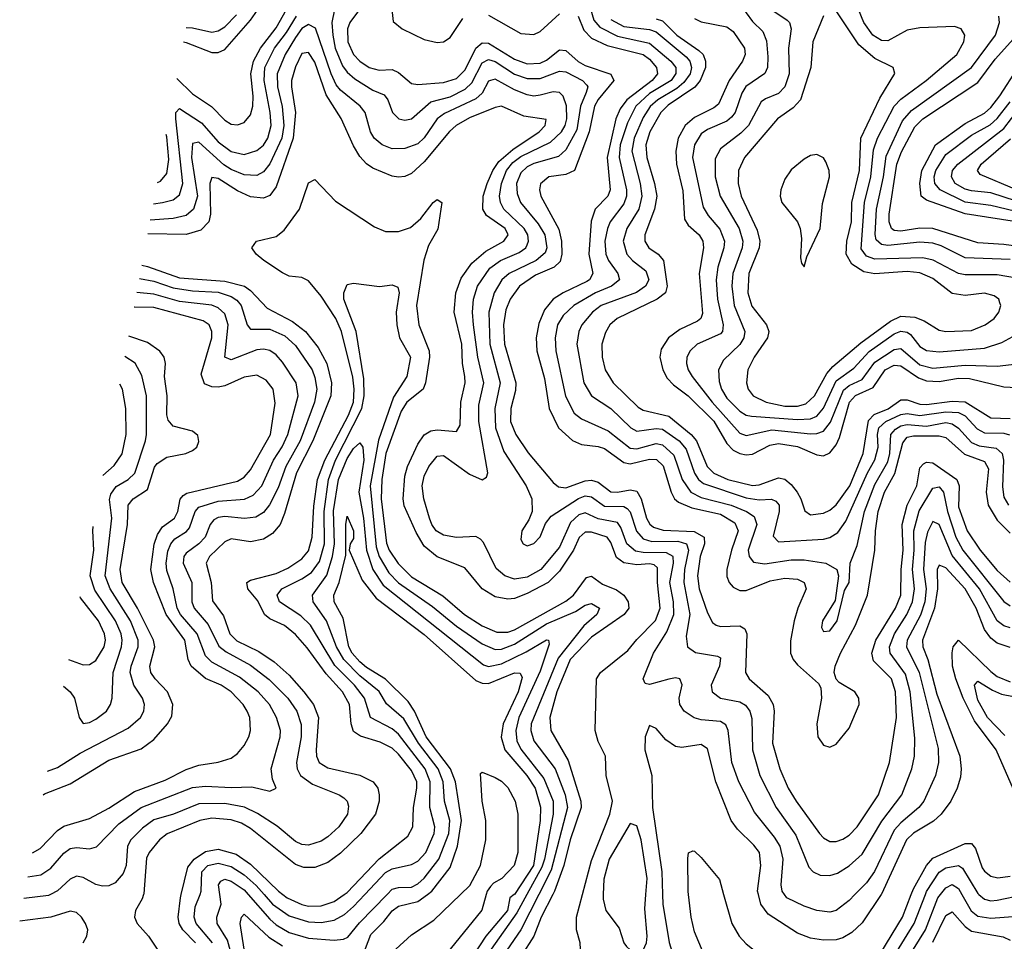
# Model space of a CAD drawing. Header units: inches. Extents: x 1305375 to 1407406, y 744550 to 841633.
# Tile 157 of 256: x 1310233 to 1313292, y 819854 to 822719. Entities that reach past the tile are written whole.
import ezdxf

# ---------------------------------------------------------------- set-up
doc = ezdxf.new("R2010")
doc.units = ezdxf.units.IN
doc.header["$MEASUREMENT"] = 0
doc.layers.add('B3811', color=7, linetype='Continuous')
doc.layers.add('B3812', color=7, linetype='Continuous')

msp = doc.modelspace()

# ---------------------------------------------------------------- linework, layer by layer
at = {"layer": 'B3811', "color": 5}
for points, elevation in [([(1310328.7, 820000), (1310323, 819997), (1310246.1, 819987.2)], 1840), ([(1310617.7, 820000), (1310613.8, 819986.2), (1310592.4, 819950), (1310589.9, 819930), (1310598.4, 819910), (1310633.7, 819870), (1310659.8, 819830)], 1820), ([(1310778.8, 819850), (1310740.1, 819890), (1310728.9, 819910), (1310725, 819930), (1310732.8, 819990), (1310735.2, 820000)], 1780), ([(1310832.3, 819850), (1310781.5, 819910), (1310774.9, 819930), (1310778.7, 819961.3), (1310793.4, 820000)], 1760), ([(1310897.8, 819790), (1310878.4, 819858.4), (1310846.5, 819910), (1310845.9, 819930), (1310858.8, 819970), (1310854.8, 820000)], 1740), ([(1310942.9, 820000), (1311010, 819923.3), (1311030, 819905.5), (1311070, 819881.4), (1311130, 819864.6), (1311210, 819858), (1311239.2, 819860.8), (1311252.3, 819867.7), (1311288.4, 819911.6), (1311374.3, 820000)], 1740), ([(1310992.5, 820000), (1311018.8, 819970), (1311070, 819933.7), (1311130, 819914.7), (1311170, 819913.3), (1311210, 819920.5), (1311241.8, 819938.2), (1311270, 819962.3), (1311305.6, 820000)], 1760), ([(1311050.1, 820000), (1311063.6, 819990), (1311110, 819968.8), (1311130, 819964.2), (1311170, 819965), (1311210, 819978.3), (1311240.9, 820000)], 1780), ([(1311298.8, 819810), (1311324.4, 819875.6), (1311364.3, 819915.7), (1311390.3, 819949.7), (1311410, 819963.7), (1311470, 819977.8), (1311499.8, 820000)], 1720), ([(1311401.8, 819830), (1311450, 819874.3), (1311519.5, 819920.5), (1311602.4, 820000)], 1680), ([(1311682.7, 820000), (1311668.3, 819951.7), (1311570.3, 819829.7)], 1680), ([(1311769.6, 820000), (1311755.7, 819990), (1311748.8, 819950), (1311681.4, 819870), (1311642.3, 819810)], 1720), ([(1311809, 820000), (1311777.5, 819942.5), (1311697.9, 819830)], 1740), ([(1311845.5, 820000), (1311789.9, 819890.1), (1311735.2, 819810)], 1760), ([(1311889.4, 820000), (1311853.5, 819930), (1311830, 819870), (1311792.4, 819810)], 1780), ([(1312230.3, 820000), (1312231.3, 819970), (1312251.3, 819851.3), (1312281.8, 819750), (1312281.3, 819710), (1312270, 819689.6), (1312250, 819682), (1312237.6, 819682.4), (1312163.6, 819703.6), (1312050.5, 819710.5), (1312010, 819718.5), (1311976.5, 819736.5), (1311964.6, 819750), (1311958.3, 819770), (1311975, 819830), (1311974.3, 819850), (1311963.4, 819890), (1311962.4, 819930), (1311981.4, 820000)], 1820), ([(1312045.9, 820000), (1312045.3, 819985.3), (1312054.3, 819950), (1312095.1, 819895.1), (1312109.5, 819849.5), (1312118, 819838), (1312130, 819827.5), (1312150, 819822.7), (1312170, 819827.3), (1312180.6, 819850), (1312182, 819870), (1312175.5, 819955.5), (1312178.6, 820000)], 1840), ([(1312375.3, 819775.3), (1312330, 819883.6), (1312319.1, 819930), (1312311.3, 820000)], 1780), ([(1312420, 820000), (1312445.5, 819910), (1312467.8, 819870), (1312490, 819846.3), (1312554.8, 819794.8), (1312598, 819770), (1312630, 819759.2), (1312711.6, 819751.6), (1312770, 819717.9), (1312790, 819712), (1312810, 819716.1), (1312830, 819727.7), (1312890.4, 819789.6), (1312975.9, 819930), (1313003.1, 820000)], 1780), ([(1312909.4, 820000), (1312850, 819911.7), (1312818.2, 819881.8), (1312790, 819865.1), (1312770, 819859.3), (1312730, 819857.6), (1312690, 819863.8), (1312650, 819880.3), (1312558.8, 819938.8), (1312535.9, 819970), (1312528.2, 820000)], 1820), ([(1312828, 820000), (1312810, 819981.4), (1312770, 819950.1), (1312750, 819945.1), (1312710, 819950.1), (1312670, 819963.8), (1312616.5, 819990), (1312609, 820000)], 1840), ([(1312913.5, 819750), (1313012.2, 819910), (1313047.1, 820000)], 1760), ([(1312934.9, 819710), (1313047, 819890), (1313085.7, 819990), (1313093.5, 820000)], 1740), ([(1313160.4, 820000), (1313189.2, 819949.2), (1313210, 819932.4), (1313250, 819926.6), (1313332.8, 819932.8)], 1740), ([(1313212.9, 820000), (1313230, 819985), (1313250, 819980.4), (1313270, 819982), (1313350, 819998.9), (1313371.6, 820000)], 1760), ([(1310430.1, 819850), (1310442.1, 819870), (1310444.4, 819890), (1310438, 819910), (1310425.4, 819930), (1310410, 819943.7), (1310390, 819947.9), (1310330, 819929.7), (1310233, 819917.1)], 1820), ([(1310930.4, 819830), (1310918, 819910), (1310922.5, 819930), (1310930, 819938.6), (1311007.5, 819867.5), (1311050, 819840.8)], 1720), ([(1313070, 819852), (1313110, 819934.2), (1313130, 819946.5), (1313170, 819900.7), (1313190, 819886.3), (1313288.6, 819868.6), (1313310, 819858.4)], 1720)]:
    msp.add_lwpolyline(points, dxfattribs=dict(at, elevation=elevation))
at = {"layer": 'B3812', "color": 5}
for points, elevation in [([(1312000.9, 822770), (1312016.9, 822716.9), (1312034.9, 822694.9), (1312090, 822666.9), (1312190, 822646), (1312256.3, 822590), (1312271.4, 822570), (1312271.3, 822551.3), (1312256.7, 822530), (1312190, 822489.2), (1312147.3, 822450), (1312121.6, 822398.4), (1312098.6, 822330), (1312095.6, 822290), (1312118.6, 822190), (1312118.3, 822170), (1312110, 822146), (1312067.6, 822090), (1312058.7, 822070), (1312050.6, 822030), (1312054.3, 821990), (1312062.7, 821970), (1312091.4, 821930), (1312096.4, 821910), (1312072.1, 821890), (1312021.9, 821870), (1311954.5, 821830), (1311921.1, 821798.9), (1311904.2, 821770), (1311896.3, 821730), (1311898.3, 821690), (1311928.6, 821548.6), (1311955.7, 821495.7), (1311978.1, 821478.1), (1312061.2, 821441.2), (1312130, 821386.7), (1312150, 821384.9), (1312210, 821402), (1312230, 821397.1), (1312265.1, 821365.1), (1312291.3, 821290), (1312317.9, 821250), (1312350, 821233.5), (1312443.4, 821210), (1312491.3, 821190), (1312514.9, 821174.9), (1312522.8, 821150), (1312496, 821070), (1312499.2, 821050), (1312512.6, 821032.6), (1312547.9, 821027.9), (1312630, 821039.7), (1312670, 821040.5), (1312737, 821030), (1312772, 821010), (1312776.5, 820990), (1312766.2, 820913.8), (1312727.4, 820850), (1312723.8, 820830), (1312730, 820817.6), (1312750, 820819.7), (1312773.2, 820850), (1312795.4, 820944.6), (1312809.7, 820970), (1312812.6, 821030), (1312835.2, 821084.8), (1312857.7, 821190), (1312890, 821274.3), (1312930, 821344.6), (1312936.6, 821370), (1312939.6, 821430), (1312953.5, 821446.5), (1312970, 821456), (1312990, 821460.2), (1313050, 821455.7), (1313110, 821466.4), (1313130, 821462.7), (1313149.5, 821449.5), (1313190, 821404.3), (1313214.2, 821394.2), (1313266.8, 821386.8), (1313285.5, 821370), (1313289.8, 821349.8), (1313286.4, 821266.4), (1313290, 821234.3), (1313304.6, 821210)], 1940), ([(1312470, 822766.9), (1312510, 822712.8), (1312541.4, 822681.4), (1312553.1, 822653.1), (1312557.1, 822602.9), (1312556.2, 822570), (1312548.4, 822551.6), (1312489, 822511), (1312476.2, 822490), (1312456.2, 822430), (1312444.7, 822415.3), (1312430, 822403.7), (1312370, 822377.8), (1312350, 822363.4), (1312329.5, 822330), (1312323.2, 822290), (1312356.1, 822136.1), (1312371.6, 822110), (1312408.1, 822068.1), (1312422.4, 822030), (1312420.4, 822010), (1312401.7, 821950), (1312396.5, 821910), (1312400.5, 821850), (1312419, 821770), (1312416.1, 821750), (1312410, 821742.8), (1312338, 821710), (1312316.2, 821690), (1312305.9, 821670), (1312304.3, 821650), (1312309.7, 821630), (1312322.3, 821610), (1312384.8, 821530), (1312470, 821433.3), (1312490, 821426.1), (1312570, 821443.9), (1312690, 821431.9), (1312710, 821432.3), (1312730, 821440.1), (1312752.3, 821467.7), (1312792.4, 821567.6), (1312810, 821581.7), (1312850, 821600.7), (1312890, 821653.8), (1312950, 821694.1), (1312970, 821696.4), (1313030, 821646.2), (1313070, 821635.5), (1313170, 821645), (1313270, 821642.1), (1313350, 821651.4)], 2040), ([(1310720.8, 822535.6), (1310770, 822488.4), (1310829.3, 822449.3), (1310870, 822406.2), (1310890, 822394.2), (1310910, 822391.4), (1310930, 822398.6), (1310950, 822423.2), (1310957.5, 822450), (1310958.9, 822481.1), (1310951.4, 822550), (1310959.6, 822590), (1310981, 822630), (1311030, 822693.3), (1311062.3, 822750)], 1880), ([(1310742, 822649.4), (1310750, 822648.2), (1310830, 822616.7), (1310850, 822616.5), (1310870, 822626.4), (1310950, 822717), (1310971.9, 822748.1)], 1920), ([(1310750.4, 822694.8), (1310770, 822693), (1310830, 822680.2), (1310850, 822684.1), (1310870, 822696.9), (1310906.2, 822733.8)], 1940), ([(1311210.6, 822750), (1311202.8, 822710), (1311206.3, 822670), (1311213.5, 822630), (1311235.5, 822575.5), (1311250, 822555.1), (1311274.5, 822534.5), (1311330, 822499.7), (1311364.9, 822484.9), (1311377.2, 822470), (1311391.4, 822430), (1311410.6, 822410.6), (1311430, 822406), (1311450, 822410.1), (1311510, 822463.6), (1311570, 822478.9), (1311617.4, 822502.6), (1311637.9, 822522.1), (1311670, 822584.5), (1311690, 822595), (1311710, 822588.3), (1311770, 822549.6), (1311810, 822535.4), (1311850, 822535.4), (1311910, 822558.7), (1311930, 822556.1), (1311981.3, 822530), (1311995, 822515), (1311997.7, 822510), (1311992.7, 822492.7), (1311975.3, 822450), (1311963.5, 822376.5), (1311930, 822314), (1311906.6, 822293.4), (1311830, 822272.2), (1311810, 822261.7), (1311790, 822242.6), (1311776.6, 822210), (1311778.1, 822178.1), (1311789.1, 822150), (1311844.3, 822084.3), (1311864.5, 822050), (1311870.8, 822010), (1311865.5, 821994.5), (1311837.4, 821970), (1311753.5, 821930), (1311730.8, 821910), (1311707.1, 821870), (1311690.3, 821810), (1311694.1, 821710), (1311725.9, 821590), (1311709.1, 821510), (1311710.8, 821450), (1311736.7, 821376.7), (1311806.4, 821270), (1311824.2, 821230), (1311825.4, 821190), (1311815.2, 821164.8), (1311792.7, 821130), (1311790, 821102.8), (1311797.1, 821090), (1311810, 821083.2), (1311830, 821090.3), (1311850, 821112), (1311867.1, 821152.9), (1311883.9, 821176.1), (1311969.5, 821230.5), (1311990, 821238.5), (1312010, 821235.9), (1312050, 821207), (1312110, 821206), (1312119.9, 821199.9), (1312130, 821188.8), (1312148.9, 821128.9), (1312170, 821105.3), (1312197.1, 821097.1), (1312277.7, 821097.7), (1312304.2, 821090), (1312311.3, 821070), (1312298.9, 821010), (1312296.2, 820970), (1312315.4, 820870), (1312303.3, 820803.3), (1312307.6, 820770), (1312332.2, 820752.2), (1312400.9, 820740.9), (1312410, 820735.3), (1312407.2, 820710), (1312381.6, 820650), (1312384.1, 820630), (1312410.5, 820610.5), (1312470, 820599.1), (1312488.2, 820588.2), (1312501.9, 820570), (1312507.2, 820547.2), (1312509.7, 820450), (1312532.2, 820370), (1312583.1, 820270), (1312644.4, 820184.4), (1312684.7, 820084.7), (1312697.8, 820070), (1312720.2, 820060.2), (1312750, 820058.9), (1312773.7, 820066.3), (1312810, 820088.6), (1312850, 820125.1), (1312911.9, 820228.1), (1312973.7, 820310), (1313004.2, 820390), (1313013, 820430), (1313014.4, 820485.6), (1312999.2, 820630), (1312984.6, 820684.6), (1312937.1, 820750), (1312935.5, 820770), (1312950.9, 820810), (1312988.8, 820870), (1313007.1, 820910), (1313012.7, 820950), (1313007.1, 821010), (1313012.1, 821070), (1313010.8, 821130), (1313027.3, 821192.7), (1313070, 821262.5), (1313090, 821267.3), (1313102.9, 821250), (1313115.3, 821190), (1313141.8, 821110), (1313163.4, 821070), (1313290, 820910.9), (1313310, 820896.7)], 1860), ([(1311288.9, 822750), (1311259.1, 822710), (1311251.4, 822690), (1311252.7, 822650), (1311270.1, 822610), (1311290, 822589.4), (1311319.1, 822570), (1311350, 822561.5), (1311390, 822563.4), (1311410, 822554.7), (1311450, 822519.8), (1311470, 822517), (1311550, 822523), (1311590, 822535.4), (1311616.8, 822563.2), (1311650, 822630.5), (1311670, 822647), (1311690, 822645.3), (1311770, 822596), (1311810, 822581.4), (1311850, 822583.6), (1311870, 822593.2), (1311910, 822624.8), (1311930, 822623.3), (1311968.5, 822588.5), (1311990, 822575.8), (1312070, 822549.4), (1312078.5, 822530), (1312029.8, 822470.2), (1312019.1, 822450), (1312002, 822370), (1311956.2, 822250), (1311930, 822238), (1311877.3, 822230), (1311851.5, 822208.5), (1311848.3, 822190), (1311852.3, 822170), (1311907.6, 822067.6), (1311916.2, 822030), (1311917.7, 821990), (1311912.4, 821967.6), (1311893.4, 821950), (1311835.7, 821924.3), (1311785.4, 821890), (1311756.9, 821850), (1311743.5, 821816.5), (1311736.1, 821770), (1311739.2, 821710), (1311774.4, 821590), (1311773.7, 821566.3), (1311758.9, 821510), (1311758.2, 821470), (1311774.3, 821430), (1311812.8, 821372.8), (1311890, 821280.1), (1311906.5, 821266.5), (1311930, 821263.9), (1311990, 821285.9), (1312010, 821287.8), (1312030, 821281.2), (1312070, 821251.6), (1312090, 821250.3), (1312130, 821257.4), (1312150, 821253), (1312163.5, 821230), (1312179.9, 821170), (1312190.6, 821150.6), (1312201.8, 821141.8), (1312232, 821132), (1312328.4, 821128.4), (1312359.7, 821110), (1312360.9, 821090), (1312347.1, 821050), (1312339.1, 820990), (1312344.2, 820950), (1312370, 820874.8), (1312385.5, 820845.5), (1312396.8, 820836.8), (1312410, 820833), (1312470, 820834.9), (1312485.6, 820825.6), (1312491.7, 820810), (1312487.6, 820690), (1312498.9, 820670), (1312558, 820618), (1312573.4, 820590), (1312576.8, 820570), (1312572.2, 820470), (1312594.2, 820390), (1312620.8, 820330), (1312645.3, 820290), (1312717.8, 820190), (1312730, 820175.7), (1312750, 820164.8), (1312770, 820164.6), (1312790, 820171.8), (1312810, 820184.3), (1312835.3, 820210), (1312901.3, 820310), (1312935.6, 820410), (1312957, 820550), (1312954.3, 820630), (1312941.3, 820670), (1312885.7, 820725.7), (1312880.4, 820750), (1312892.8, 820790), (1312953.5, 820890), (1312970.8, 820930), (1312971.6, 821010), (1312977.5, 821070), (1312974.3, 821150), (1312990.4, 821209.6), (1313020.5, 821270), (1313030, 821326.2), (1313041.4, 821338.6), (1313050, 821344), (1313070, 821341.9), (1313145, 821290), (1313152.1, 821270), (1313150, 821205.2), (1313176.7, 821130), (1313217, 821070), (1313270, 821007.3), (1313310, 820971.1)], 1880), ([(1311389.5, 822750), (1311392.9, 822712.9), (1311420.9, 822690), (1311490, 822657), (1311530, 822647.5), (1311550, 822650.1), (1311570, 822663.7), (1311610, 822722.1)], 1920), ([(1311690, 822733), (1311790, 822676.2), (1311830, 822672.9), (1311850, 822682), (1311910, 822736.3)], 1920), ([(1312569.6, 822749.6), (1312617.3, 822717.3), (1312624.2, 822710), (1312629.7, 822690), (1312621.4, 822630), (1312623.3, 822550), (1312610.5, 822509.5), (1312590.7, 822489.3), (1312550, 822472.9), (1312537, 822463), (1312497.6, 822390), (1312473.8, 822366.2), (1312410, 822317.5), (1312393.3, 822286.7), (1312393.3, 822230), (1312409.1, 822170), (1312467.8, 822070), (1312480.1, 822030), (1312477.9, 822010), (1312448.8, 821930), (1312445, 821890), (1312452.6, 821830), (1312485.7, 821750), (1312483.1, 821730), (1312470, 821709.5), (1312419.3, 821660.7), (1312403.7, 821630), (1312406.1, 821593.9), (1312413.1, 821570), (1312430, 821542.9), (1312470, 821502.1), (1312490, 821490.1), (1312506.7, 821486.7), (1312650, 821476.4), (1312690, 821478.2), (1312710, 821487), (1312730, 821511.4), (1312770, 821596.2), (1312824.7, 821635.3), (1312872.5, 821687.5), (1312950, 821742.8), (1312970, 821750.3), (1312990, 821748), (1313000.4, 821740.4), (1313030, 821703.5), (1313050, 821690.4), (1313090, 821686.2), (1313230, 821698.1), (1313284.1, 821715.9), (1313330, 821740.1)], 2060), ([(1312730.3, 822730.3), (1312697.4, 822650), (1312691.1, 822570), (1312659.2, 822470), (1312635.8, 822444.2), (1312586.9, 822410), (1312485.3, 822290), (1312466.5, 822250), (1312465.2, 822210), (1312474.2, 822170), (1312524, 822064), (1312532.9, 822030), (1312530.4, 822009.6), (1312498.5, 821930), (1312495.5, 821870), (1312507.9, 821827.9), (1312553, 821770), (1312560.8, 821750), (1312556.2, 821730), (1312515.2, 821670), (1312494.9, 821630), (1312491, 821590), (1312496.1, 821570), (1312511.3, 821550), (1312551.8, 821530), (1312610, 821517.5), (1312650, 821517.2), (1312675.2, 821524.8), (1312701.9, 821550), (1312741.1, 821618.9), (1312759.5, 821640.5), (1312845.8, 821714.2), (1312938, 821782), (1312970, 821797.4), (1313014.3, 821794.3), (1313042.6, 821782.6), (1313090, 821753.7), (1313110, 821749.7), (1313190, 821752.2), (1313232.9, 821770), (1313260.2, 821790), (1313275.3, 821810), (1313280.8, 821830), (1313278.5, 821838.5), (1313274.7, 821850), (1313260.3, 821860.3), (1313230, 821868.7), (1313170, 821861.8), (1313130, 821867.4), (1313070, 821914.1), (1313030, 821932.4), (1312990, 821936), (1312890, 821928.7), (1312855.3, 821935.3), (1312818.8, 821958.8), (1312800.9, 821990), (1312802.3, 822030), (1312816.9, 822090), (1312818.6, 822150), (1312842.5, 822250), (1312846.2, 822350), (1312905.3, 822474.7), (1312951.6, 822551.6), (1312946.9, 822570), (1312890, 822598.1), (1312840, 822640), (1312770, 822746)], 2080), ([(1313330, 821915.4), (1313270, 821925.7), (1313170, 821925.7), (1313150, 821929.6), (1313070.9, 821970.9), (1313038.5, 821978.5), (1312890, 821974.2), (1312863.7, 821983.7), (1312846.9, 822006.9), (1312858, 822150), (1312877.8, 822230), (1312885.7, 822314.3), (1312897.8, 822350), (1312950, 822450.1), (1312970, 822471.2), (1313049.4, 822530), (1313144, 822610), (1313166.1, 822650), (1313169.8, 822670), (1313157.7, 822690), (1313137, 822697), (1313030, 822693.6), (1312990, 822686.4), (1312930, 822652.8), (1312910, 822653.6), (1312883.1, 822670), (1312855.6, 822710), (1312839.5, 822750)], 2060), ([(1312609, 820000), (1312601.5, 820010), (1312598.7, 820030), (1312604.5, 820110), (1312595.4, 820150), (1312578.1, 820178.1), (1312515.9, 820255.9), (1312466.9, 820350), (1312445.9, 820410), (1312434.4, 820510), (1312427.3, 820527.3), (1312410, 820537.6), (1312350, 820542.6), (1312328.6, 820548.6), (1312297.1, 820570), (1312283.5, 820590), (1312281.8, 820610), (1312291.1, 820651.1), (1312284.4, 820670), (1312270, 820673.1), (1312250, 820669.6), (1312190, 820653.1), (1312176.1, 820656.1), (1312170.2, 820670), (1312201.8, 820750), (1312243.4, 820816.6), (1312264.8, 820870), (1312264.5, 820910), (1312252.8, 820970), (1312264.2, 821030), (1312263, 821050), (1312242, 821062), (1312170, 821062.3), (1312146.6, 821066.6), (1312119.4, 821090), (1312100.3, 821140.3), (1312090, 821155.6), (1312030, 821167.2), (1311990, 821185.6), (1311970, 821180.2), (1311944, 821156), (1311910, 821079.2), (1311851.8, 821010), (1311810, 820985.9), (1311770, 820980.1), (1311740.2, 820990), (1311713.2, 821013.2), (1311674, 821094), (1311664.6, 821104.6), (1311650, 821112.3), (1311590, 821109.3), (1311550, 821117.1), (1311527.3, 821130), (1311513, 821150), (1311506.2, 821170), (1311488.6, 821230), (1311483.6, 821270), (1311490, 821300.4), (1311503.7, 821330), (1311530, 821362.6), (1311550, 821363.8), (1311630, 821306.1), (1311670, 821288.4), (1311682.9, 821297.1), (1311687.1, 821310), (1311659.4, 821470), (1311659.5, 821520.5), (1311675.4, 821590), (1311656.8, 821670), (1311642.7, 821770), (1311639.5, 821810), (1311642.8, 821850), (1311655.4, 821890), (1311693.8, 821946.2), (1311727.1, 821970), (1311784.7, 821995.3), (1311805, 822010), (1311810, 822019.1), (1311814.2, 822030), (1311811.4, 822050), (1311800.3, 822070), (1311737.4, 822130), (1311726.8, 822150), (1311723.7, 822170), (1311729.4, 822210), (1311745.4, 822250), (1311765.4, 822274.6), (1311790, 822293), (1311882.3, 822337.7), (1311916, 822370), (1311927.8, 822390), (1311933, 822410), (1311931.4, 822451.4), (1311921.3, 822481.3), (1311910, 822492), (1311890, 822494.7), (1311850, 822483.7), (1311830, 822481.4), (1311810, 822485.2), (1311770, 822500.3), (1311710, 822533.4), (1311696, 822530), (1311690, 822527.5), (1311669.6, 822490), (1311650, 822472.5), (1311553.2, 822426.8), (1311530.3, 822410), (1311490, 822351.4), (1311470, 822333.2), (1311430, 822318), (1311390, 822317.5), (1311358.9, 822330), (1311333.8, 822350), (1311322.5, 822370), (1311306.8, 822430), (1311291.1, 822450), (1311230, 822499.9), (1311216.6, 822516.6), (1311200.9, 822550), (1311152.2, 822692.2), (1311130, 822703.2), (1311110, 822691), (1311090, 822663.3), (1311057.4, 822610), (1311032.7, 822550), (1311033.8, 822510), (1311048.8, 822448.8), (1311054, 822390), (1311047.6, 822350), (1311010, 822270.5), (1310990, 822245.3), (1310970, 822234.1), (1310930, 822236.3), (1310890, 822252.6), (1310867.4, 822267.4), (1310790, 822337.6), (1310770, 822334.3), (1310767.3, 822290), (1310785.3, 822170), (1310772.9, 822130), (1310750, 822110.4), (1310710, 822101.2), (1310638.9, 822096.1)], 1840), ([(1310648.3, 822146.6), (1310676.3, 822150), (1310710, 822159), (1310730, 822174.6), (1310739.8, 822210), (1310718.3, 822410), (1310718.5, 822430), (1310730, 822442.8), (1310798.3, 822398.3), (1310850, 822339), (1310890, 822309.4), (1310930, 822299.3), (1310970, 822311.8), (1310990, 822328.8), (1311003.8, 822350), (1311014.4, 822390), (1311011.6, 822430), (1310992.5, 822530), (1310995.1, 822570), (1311025.1, 822630), (1311061.7, 822678.3), (1311093, 822730)], 1860), ([(1311968.3, 822730), (1311985.6, 822685.6), (1312010, 822661.5), (1312058.5, 822638.5), (1312169.5, 822610), (1312190, 822595.7), (1312211.9, 822570), (1312214.4, 822550), (1312197.9, 822530), (1312119.5, 822470), (1312098.8, 822441.2), (1312084.6, 822410), (1312058.4, 822290), (1312067.7, 822190), (1312060.4, 822170), (1312020.9, 822130), (1312008, 822092), (1312001, 821990), (1312013.8, 821930), (1312002.9, 821910), (1311995.1, 821904.9), (1311921.5, 821870), (1311890, 821849.9), (1311863.3, 821816.7), (1311845.6, 821774.4), (1311837.9, 821730), (1311839.8, 821690), (1311863.5, 821603.5), (1311878.2, 821510), (1311907.1, 821450), (1311950, 821410.9), (1311978.4, 821398.4), (1312030, 821392.5), (1312050, 821385.6), (1312110, 821342), (1312130, 821338.2), (1312190, 821353.3), (1312211.8, 821351.8), (1312231.8, 821331.8), (1312256.6, 821250), (1312267.6, 821230), (1312279.3, 821219.3), (1312321.3, 821201.3), (1312410, 821181.8), (1312455.2, 821155.2), (1312465.2, 821130), (1312444, 821070), (1312429.5, 821009.5), (1312430, 820988.1), (1312437.3, 820970), (1312450, 820954.7), (1312470, 820944.9), (1312490, 820944.2), (1312564.9, 820975.1), (1312610, 820983.3), (1312650, 820980.1), (1312670.7, 820970), (1312676.8, 820950), (1312650.6, 820889.4), (1312639.1, 820850), (1312628.1, 820788.1), (1312627.5, 820750), (1312636.1, 820730), (1312650, 820713.9), (1312715.2, 820655.2), (1312722.1, 820642.1), (1312723.6, 820610), (1312709.2, 820530), (1312712.7, 820490), (1312730, 820463.6), (1312750, 820457.6), (1312770, 820467.2), (1312810, 820516.9), (1312840.6, 820590), (1312839.9, 820610), (1312827.7, 820630), (1312778.5, 820658.5), (1312769.2, 820669.3), (1312763.2, 820690), (1312766.7, 820710), (1312782.6, 820750), (1312830, 820836.9), (1312867.3, 820930), (1312889.7, 821070), (1312891.5, 821130), (1312900.1, 821190), (1312920.1, 821250), (1312951.5, 821308.5), (1312976.8, 821403.2), (1312990, 821420.9), (1313010, 821424.9), (1313090, 821425), (1313110, 821420.5), (1313168.4, 821368.4), (1313230, 821345.3), (1313243.2, 821323.2), (1313235.5, 821250), (1313241.9, 821210), (1313270, 821162.9), (1313310, 821123.4)], 1920), ([(1312070, 822718.9), (1312110, 822697.6), (1312190, 822688), (1312210, 822681.3), (1312303.3, 822603.3), (1312314.9, 822590), (1312320.2, 822570), (1312315.7, 822550), (1312296.7, 822523.3), (1312274.8, 822505.2), (1312215.6, 822470), (1312191.4, 822448.6), (1312170, 822414.7), (1312141.8, 822350), (1312135.3, 822310), (1312161.2, 822210), (1312165.9, 822170), (1312156.2, 822130), (1312119, 822070), (1312107.6, 822030), (1312119.7, 821990), (1312136.6, 821970), (1312177.8, 821937.8), (1312187.1, 821910), (1312177.1, 821890), (1312148.8, 821871.2), (1312039.1, 821830), (1312012.6, 821810), (1311979.1, 821770), (1311970.1, 821750), (1311963.9, 821710), (1311985.5, 821590), (1312009.5, 821549.5), (1312070, 821510.1), (1312131.3, 821450), (1312150, 821440.1), (1312210, 821448.2), (1312230, 821446), (1312281.9, 821410), (1312304, 821384), (1312330, 821309.6), (1312342.3, 821290), (1312357, 821277), (1312490, 821233), (1312530, 821226.5), (1312568.2, 821228.2), (1312582.1, 821222.1), (1312592.4, 821210), (1312592.1, 821190), (1312573.4, 821113.4), (1312590, 821096.2), (1312730, 821103.8), (1312750.2, 821109.8), (1312774.7, 821125.3), (1312799.5, 821160.5), (1312866.8, 821310), (1312889.6, 821350.4), (1312900.2, 821390), (1312898.4, 821430), (1312902.6, 821450), (1312924.4, 821470), (1312970, 821491.7), (1312990, 821495.1), (1313030, 821488.7), (1313110, 821500.3), (1313150, 821497.5), (1313170, 821487.8), (1313207.4, 821447.4), (1313230, 821434.6), (1313290, 821433.6), (1313308, 821428)], 1960), ([(1312210, 822721.7), (1312230, 822714.7), (1312275.1, 822670), (1312343.3, 822623.3), (1312356.2, 822610), (1312364, 822590), (1312363.2, 822570), (1312347.6, 822530), (1312330.8, 822509.2), (1312247.5, 822452.5), (1312225.1, 822430), (1312191.1, 822370), (1312178.5, 822330), (1312181.3, 822290), (1312205.5, 822210), (1312212, 822170), (1312205.3, 822130), (1312175.2, 822050), (1312175.7, 822030), (1312187.7, 822010), (1312217.1, 821990), (1312233.3, 821970), (1312244.4, 821890), (1312239.9, 821870), (1312214, 821850), (1312089.6, 821790.4), (1312066.7, 821770), (1312053, 821747), (1312041.6, 821710), (1312042.5, 821670), (1312051.9, 821630), (1312077.3, 821590), (1312154.8, 821514.8), (1312170, 821505.1), (1312250, 821486), (1312318.8, 821430), (1312336, 821410), (1312369.3, 821330), (1312389.2, 821309.3), (1312433.5, 821290), (1312510, 821271.4), (1312530, 821273.5), (1312590, 821294.5), (1312610, 821290.4), (1312630, 821273.8), (1312648.3, 821250), (1312660.3, 821230), (1312672.7, 821192.7), (1312690, 821179.5), (1312730, 821185), (1312750, 821194.4), (1312770, 821211.3), (1312812.3, 821270), (1312853, 821370), (1312870, 821473.4), (1312888.1, 821491.9), (1312930.8, 821509.2), (1312970, 821537.7), (1312990, 821537.6), (1313030, 821523.3), (1313050, 821522.3), (1313130, 821533.4), (1313170, 821531.2), (1313250, 821481.5), (1313310, 821479.3)], 1980), ([(1312330, 822722.4), (1312350, 822711.5), (1312430, 822696.7), (1312450, 822681.6), (1312485.1, 822630), (1312486.9, 822610), (1312478.2, 822590), (1312437.5, 822530), (1312404.1, 822455.9), (1312390, 822444.2), (1312330, 822414.9), (1312300.1, 822390), (1312279.2, 822350), (1312271, 822310), (1312273.3, 822270), (1312293.4, 822186.6), (1312298.9, 822098.9), (1312310, 822080.1), (1312344.3, 822050), (1312355.8, 822030), (1312357.1, 822010), (1312343.8, 821930), (1312354.2, 821805.8), (1312349.5, 821790.5), (1312338.6, 821781.4), (1312284, 821756), (1312249.1, 821730), (1312225.5, 821694.5), (1312221.5, 821670), (1312230.8, 821630), (1312244.9, 821604.9), (1312263.8, 821583.8), (1312310, 821549.2), (1312390, 821470.9), (1312430, 821401.9), (1312450, 821380.9), (1312470.3, 821370), (1312490, 821366), (1312510, 821368.2), (1312563.2, 821396.8), (1312590, 821401.7), (1312650, 821392.7), (1312710, 821366), (1312730, 821363.6), (1312750, 821372.4), (1312770, 821397.7), (1312780.1, 821419.9), (1312811.5, 821530), (1312829.7, 821550.3), (1312884.1, 821575.9), (1312922, 821630), (1312950, 821645.1), (1312970, 821642.6), (1313025.4, 821605.4), (1313050, 821596.2), (1313090, 821593.8), (1313150, 821604.1), (1313183.8, 821603.8), (1313290, 821577.4), (1313350, 821574.5)], 2020), ([(1313310, 821973.4), (1313170, 821978.9), (1313096.1, 822016.1), (1313070, 822024.1), (1313030, 822026.9), (1312930, 822017.1), (1312910, 822019.8), (1312894.3, 822034.3), (1312891.1, 822051.1), (1312894.8, 822130), (1312916.2, 822230), (1312925, 822295), (1312975.8, 822404.2), (1313003.7, 822436.3), (1313190, 822570.4), (1313264.7, 822670), (1313276.6, 822710), (1313275.4, 822730)], 2040), ([(1313390, 822006.4), (1313290, 822020.3), (1313210, 822024.7), (1313070, 822069.7), (1313030, 822071.2), (1312970, 822061.9), (1312950, 822063.7), (1312941.3, 822070), (1312933.8, 822090), (1312934.3, 822114.3), (1312958.6, 822270), (1312972.2, 822307.8), (1313014.4, 822385.6), (1313039, 822410), (1313210, 822523.8), (1313264, 822596), (1313349, 822690)], 2020), ([(1311981.4, 820000), (1312010, 820105.2), (1312066.7, 820250), (1312075.1, 820290), (1312055, 820370), (1312053.5, 820430), (1312030, 820475.2), (1312020.6, 820510), (1312025.2, 820670), (1312037.3, 820690), (1312122.1, 820757.9), (1312150, 820792.9), (1312208.6, 820851.4), (1312223, 820890), (1312214.5, 820970), (1312214.7, 821014.7), (1312204.4, 821024.4), (1312190, 821027.5), (1312150, 821024.3), (1312110, 821030.6), (1312087.4, 821047.4), (1312070, 821093.5), (1312058.5, 821110), (1312010, 821125.9), (1311990, 821126.3), (1311971, 821109), (1311953.1, 821070), (1311910, 821004.6), (1311875.1, 820970), (1311810, 820935.5), (1311770, 820920.1), (1311750, 820917.9), (1311710, 820925.1), (1311669.7, 820950), (1311615.6, 821015.6), (1311530, 821049.7), (1311490, 821083), (1311464.9, 821124.9), (1311428, 821208), (1311424.1, 821230), (1311430, 821299.7), (1311437.4, 821330), (1311470, 821399), (1311490, 821428), (1311510, 821440.5), (1311530, 821443.5), (1311590, 821438.8), (1311601.2, 821458.8), (1311604, 821530), (1311616.5, 821590), (1311616.2, 821610), (1311609, 821650), (1311606.6, 821710), (1311583, 821810), (1311587.8, 821870), (1311604.2, 821915.8), (1311638.2, 821961.8), (1311681.1, 821998.9), (1311737.6, 822030), (1311750.1, 822050), (1311740.8, 822070), (1311683.8, 822110), (1311672.4, 822130), (1311672.8, 822170), (1311685, 822210), (1311703.3, 822250), (1311722.1, 822277.9), (1311765, 822315), (1311846.7, 822370), (1311865.9, 822390), (1311868.7, 822408.7), (1311799, 822419), (1311730, 822450.1), (1311710, 822446.1), (1311630, 822414.1), (1311589, 822390), (1311568.5, 822371.5), (1311490, 822276.7), (1311450, 822240.8), (1311430, 822231.7), (1311410, 822228.9), (1311390, 822232.2), (1311330, 822257), (1311310, 822270.6), (1311290, 822293), (1311270, 822326.7), (1311231.7, 822411.7), (1311185.1, 822485.2), (1311150, 822586.4), (1311130, 822616.4), (1311110, 822613.8), (1311090, 822572.3), (1311077.9, 822530), (1311077.4, 822510), (1311090.4, 822430), (1311082.4, 822350), (1311030, 822199.5), (1311010, 822172.6), (1310990, 822163.7), (1310950, 822168.1), (1310910, 822187.2), (1310850, 822224.9), (1310830, 822228.6), (1310823.6, 822210), (1310825.8, 822114.2), (1310820.9, 822090), (1310795.7, 822064.3), (1310750, 822050.6), (1310631, 822053.6)], 1820), ([(1313350, 822087.3), (1313170, 822114.9), (1313050, 822157.9), (1313033.5, 822170), (1313030, 822210), (1313035.4, 822250), (1313078.3, 822330), (1313170, 822395.8), (1313230, 822428.1), (1313250, 822445.8), (1313278.3, 822481.7), (1313332.6, 822567.4)], 1980), ([(1313323.7, 822123.7), (1313250, 822141.2), (1313170, 822151.3), (1313092.7, 822190), (1313076.4, 822210), (1313074.4, 822230), (1313079, 822250), (1313110, 822299.9), (1313190, 822359.3), (1313247.8, 822392.2), (1313270, 822411.7), (1313310, 822462.9)], 1960), ([(1313330, 822154.5), (1313250, 822181), (1313190, 822186.5), (1313170, 822191.8), (1313139.8, 822210), (1313127.6, 822230), (1313131.2, 822250), (1313147.5, 822270), (1313290, 822380.1), (1313337.8, 822442.2)], 1940), ([(1310660.7, 822212.8), (1310670, 822217.3), (1310690, 822240.2), (1310695.9, 822284.1), (1310690, 822354.2), (1310688.3, 822361.4)], 1880), ([(1313330, 822189.4), (1313217.3, 822237.3), (1313209, 822250), (1313220.1, 822270), (1313311.3, 822348.7)], 1920), ([(1311240.9, 820000), (1311250, 820006.4), (1311350, 820110.7), (1311438.6, 820181.4), (1311454.3, 820210), (1311456.8, 820270), (1311467.1, 820330), (1311466.4, 820350), (1311450, 820385.4), (1311410, 820436.5), (1311390, 820454.8), (1311353, 820473), (1311291.9, 820491.9), (1311270, 820506.5), (1311262.6, 820530), (1311257.5, 820590), (1311235.8, 820630), (1311185.3, 820685.3), (1311126.6, 820766.6), (1311090, 820808.1), (1311056.1, 820836.1), (1311010, 820856.5), (1310993.5, 820870), (1310972.7, 820912.7), (1310941.4, 820950), (1310938.4, 820970), (1310950, 820977.1), (1311030, 820997.8), (1311066.1, 821013.9), (1311110, 821042.7), (1311130, 821068.5), (1311141.7, 821110), (1311147.2, 821207.2), (1311158.5, 821290), (1311181.1, 821350), (1311254.7, 821490), (1311269.8, 821530.2), (1311272.2, 821570), (1311267.6, 821607.6), (1311233.2, 821750), (1311214.8, 821790), (1311170, 821859.6), (1311130, 821906.9), (1311110, 821917.7), (1311070, 821921.5), (1311050, 821931.5), (1310991.5, 821970), (1310968.2, 821990), (1310954.3, 822010), (1310968.3, 822030), (1311030, 822044.6), (1311055.2, 822064.8), (1311102.2, 822130), (1311130, 822211.5), (1311150, 822222.4), (1311214.4, 822154.4), (1311335.2, 822075.2), (1311370, 822060.1), (1311410, 822060.1), (1311447.6, 822072.4), (1311479.5, 822100.5), (1311517.2, 822150), (1311530, 822159.3), (1311544.6, 822150), (1311532.1, 822067.9), (1311503.1, 822016.9), (1311488.4, 821971.6), (1311466.2, 821830), (1311472.9, 821770), (1311504.8, 821690), (1311506.4, 821670), (1311493.5, 821590), (1311486.8, 821570), (1311435.7, 821530), (1311418.1, 821501.9), (1311370.6, 821370), (1311357.9, 821290), (1311355.9, 821230), (1311372.2, 821092.2), (1311381.3, 821070), (1311408.4, 821028.4), (1311450, 820987.3), (1311547.7, 820927.7), (1311614.8, 820870), (1311670, 820835), (1311715, 820815), (1311750, 820815.2), (1311770, 820822.6), (1311930, 820911.4), (1311953.5, 820930), (1311994.4, 820985.6), (1312010, 820989.1), (1312044, 820964), (1312087.2, 820947.2), (1312109.6, 820930), (1312123.7, 820910), (1312125.3, 820890), (1312110.5, 820870), (1312010, 820799.9), (1311943.1, 820730), (1311901.4, 820630), (1311880.5, 820550), (1311883.5, 820510), (1311936.6, 820416.6), (1311976.8, 820290), (1311977.1, 820270), (1311943.4, 820170), (1311924, 820090), (1311894.6, 820010), (1311889.4, 820000)], 1780), ([(1310612.8, 821955.8), (1310630, 821952), (1310730, 821916.6), (1310870, 821905.6), (1310931.9, 821890), (1310950, 821876.7), (1311001.9, 821821.9), (1311080.2, 821780.2), (1311121.1, 821750), (1311160.3, 821700.3), (1311187.1, 821650), (1311201.4, 821590), (1311199.8, 821550), (1311143.9, 821410), (1311093.1, 821310), (1311056.2, 821183.8), (1311041.9, 821150), (1311018, 821122), (1310990, 821104.5), (1310950, 821095.5), (1310890, 821105.6), (1310870, 821096.3), (1310822.5, 821050), (1310812.8, 821030), (1310828.3, 820970), (1310832.1, 820912.1), (1310865.8, 820865.8), (1310886.1, 820810), (1310908, 820788), (1310975.5, 820755.5), (1311023.2, 820723.2), (1311070, 820681.6), (1311116, 820630), (1311145.9, 820590), (1311161.3, 820550), (1311154.4, 820450), (1311155.3, 820430), (1311163.1, 820410), (1311190, 820393.3), (1311290, 820371.3), (1311331, 820350), (1311346.1, 820330), (1311350.3, 820310), (1311349.9, 820289.9), (1311338.1, 820250), (1311292.5, 820190), (1311230, 820128.9), (1311190, 820099.2), (1311150, 820084.1), (1311116.1, 820083.9), (1311090, 820092.7), (1310950, 820205.4), (1310921.7, 820221.7), (1310890, 820232.5), (1310830, 820236.9), (1310792.7, 820230), (1310691.5, 820188.5), (1310667.7, 820170), (1310634.8, 820130), (1310627, 820113), (1310618.2, 820001.8), (1310617.7, 820000)], 1820), ([(1310605, 821914.2), (1310650, 821905.6), (1310710, 821884.9), (1310770, 821876.3), (1310850, 821872), (1310890, 821858.6), (1310907.4, 821847.4), (1310921.5, 821830), (1310940.1, 821770), (1310950, 821756.7), (1311010, 821756.9), (1311056.4, 821736.4), (1311090, 821706.4), (1311141.2, 821630), (1311150, 821606.4), (1311155.7, 821570), (1311148.7, 821530), (1311104.6, 821410), (1311059.8, 821330), (1311036.2, 821263.8), (1311009.3, 821210.7), (1310990, 821186.6), (1310967.1, 821172.9), (1310931.3, 821168.7), (1310870, 821174.3), (1310850, 821171.4), (1310836, 821164), (1310824.4, 821150), (1310808.9, 821110), (1310790, 821090.1), (1310750, 821060.8), (1310743.1, 821050), (1310740.4, 821030), (1310768.2, 820970), (1310767.7, 820910), (1310774.9, 820890), (1310818.9, 820838.9), (1310851.8, 820771.8), (1310874.3, 820754.3), (1310950, 820712.3), (1311008.1, 820668.1), (1311065.6, 820610), (1311094.2, 820570), (1311107.8, 820527.8), (1311107.2, 820490), (1311093.5, 820410), (1311094.7, 820390), (1311105.8, 820370), (1311143.1, 820343.1), (1311225.1, 820310), (1311239.9, 820299.9), (1311250.5, 820290), (1311254.7, 820274.7), (1311251.4, 820250), (1311225, 820210), (1311190, 820178.7), (1311170, 820166), (1311130, 820153.8), (1311110, 820155.3), (1311090, 820164.5), (1311032.7, 820212.7), (1310971.9, 820251.9), (1310931.7, 820271.7), (1310870, 820282.4), (1310790, 820281.8), (1310710.8, 820249.2), (1310650, 820231.6), (1310614.2, 820205.8), (1310578.7, 820170), (1310567.7, 820150), (1310564.2, 820090), (1310554.7, 820065.3), (1310530, 820036.3), (1310510, 820026.6), (1310490, 820025.6), (1310470, 820031.3), (1310430, 820053.3), (1310410, 820056.9), (1310390, 820048.1), (1310350, 820011.4), (1310328.7, 820000)], 1840), ([(1311305.6, 820000), (1311370, 820068.2), (1311390, 820080.1), (1311450, 820092.8), (1311470, 820103.3), (1311494.9, 820130), (1311520.2, 820190), (1311522.6, 820210), (1311507.2, 820270), (1311508.3, 820350), (1311492.4, 820390), (1311410, 820498.2), (1311390, 820514.5), (1311322.8, 820550), (1311304.7, 820610), (1311272.9, 820650), (1311211.7, 820711.7), (1311136.7, 820836.7), (1311106, 820866), (1311040.6, 820910), (1311032.8, 820930), (1311047.5, 820950), (1311110, 820981.3), (1311139.1, 821000.9), (1311164.9, 821035.1), (1311179.6, 821090), (1311178.6, 821190), (1311192.1, 821290), (1311214.5, 821350), (1311296.5, 821510), (1311303, 821550), (1311302, 821602), (1311278.2, 821750), (1311240.1, 821850), (1311240.2, 821870), (1311250, 821895.6), (1311270, 821899.7), (1311350.9, 821889.1), (1311390, 821894.3), (1311407.4, 821887.4), (1311411.9, 821870), (1311402.6, 821810), (1311405, 821770), (1311413.2, 821730), (1311446.8, 821670), (1311435.9, 821610), (1311394.8, 821545.2), (1311348.2, 821411.8), (1311321.7, 821270), (1311340.5, 821080.5), (1311350.2, 821050), (1311379.7, 820999.7), (1311410, 820968.8), (1311515.1, 820895.1), (1311590, 820833.5), (1311670, 820778.7), (1311710, 820760.9), (1311730, 820761.9), (1311770, 820778.1), (1311870, 820841.6), (1311960.3, 820879.7), (1311990, 820898.7), (1312010, 820904.2), (1312034.6, 820890), (1312025.9, 820870), (1311985.3, 820834.7), (1311905.6, 820734.4), (1311821.8, 820530), (1311820.8, 820510), (1311830, 820477.6), (1311896.5, 820390), (1311928.1, 820310), (1311934.8, 820270), (1311884, 820076), (1311845.5, 820000)], 1760), ([(1310258.6, 820054.4), (1310298.5, 820061.5), (1310330, 820081.7), (1310370, 820128.6), (1310390, 820143.1), (1310410, 820145.7), (1310450, 820141.5), (1310472.1, 820147.9), (1310540.7, 820219.3), (1310610, 820270.6), (1310770, 820332.2), (1310810, 820336.3), (1310890, 820332.3), (1310954.6, 820334.6), (1311010, 820320.8), (1311029.5, 820330), (1311018.4, 820358.4), (1311014.8, 820390), (1311042, 820490), (1311043, 820510), (1311030.7, 820550), (1311008.8, 820590), (1310973.5, 820630), (1310915.8, 820675.8), (1310830, 820722), (1310810, 820741.3), (1310784.7, 820810), (1310733.1, 820870), (1310722.5, 820890), (1310709.7, 820950), (1310690, 821006.4), (1310688.3, 821030), (1310693.3, 821066.7), (1310702.5, 821090), (1310715.1, 821104.9), (1310751.6, 821128.4), (1310760.8, 821139.2), (1310777.9, 821190), (1310790, 821204.1), (1310850, 821222.5), (1310931.6, 821228.4), (1310958.6, 821241.4), (1310984.9, 821270), (1311021.9, 821350), (1311048.9, 821391.1), (1311066.4, 821430), (1311098, 821550), (1311091.7, 821590), (1311050, 821654.3), (1311030, 821676.7), (1311010, 821690.3), (1310990, 821694.5), (1310970, 821692.5), (1310890, 821661.7), (1310870.8, 821670), (1310880.9, 821770), (1310870, 821804.7), (1310850, 821822.7), (1310830, 821831.2), (1310730, 821842.6), (1310650, 821865.5), (1310596.9, 821870.3)], 1860), ([(1310272.6, 820129.4), (1310296.8, 820143.2), (1310350, 820198.7), (1310370, 820212.1), (1310450, 820235.7), (1310510, 820268.3), (1310590, 820320.2), (1310684.7, 820355.3), (1310750, 820388.4), (1310790, 820402.3), (1310850, 820411.2), (1310890, 820423.2), (1310910, 820438.2), (1310930, 820463.2), (1310945, 820490), (1310950.4, 820510), (1310947.7, 820550), (1310940.1, 820570), (1310927.6, 820590), (1310889.9, 820630), (1310858.9, 820650), (1310810, 820671.2), (1310765.4, 820710), (1310756.3, 820730), (1310745.6, 820790), (1310688.4, 820870), (1310648.7, 820970), (1310640.7, 821010), (1310651.1, 821088.9), (1310661.2, 821118.8), (1310677.2, 821142.8), (1310714, 821170), (1310723.9, 821190), (1310731.2, 821228.8), (1310740.4, 821239.6), (1310752.6, 821247.4), (1310910, 821284.8), (1310930, 821296.9), (1310950, 821319.8), (1311012.1, 821430), (1311026.5, 821526.5), (1311020.1, 821570), (1310998.8, 821598.8), (1310970, 821614), (1310930, 821607.9), (1310870, 821580.8), (1310850, 821576.8), (1310830, 821577.2), (1310807.3, 821587.3), (1310796.8, 821616.8), (1310829.7, 821730), (1310830.2, 821750), (1310821.6, 821770), (1310802.9, 821782.9), (1310650, 821824.3), (1310590, 821825), (1310588.5, 821825.3)], 1880), ([(1310306.2, 820309.8), (1310310, 820312.7), (1310390, 820343.6), (1310510, 820417.8), (1310610, 820453.1), (1310650, 820482), (1310692, 820530), (1310705.4, 820554.6), (1310709.1, 820590), (1310692.2, 820630), (1310653.6, 820670), (1310640.3, 820690), (1310637.7, 820710), (1310652.5, 820770), (1310649, 820790), (1310599.3, 820890), (1310551.6, 820970), (1310544.8, 821010), (1310568.2, 821150), (1310570.3, 821210), (1310585.7, 821230), (1310630, 821258.8), (1310652, 821328), (1310660.1, 821339.9), (1310690, 821358.8), (1310749.6, 821370), (1310770, 821379.4), (1310783.1, 821390), (1310790, 821408), (1310786.1, 821426.1), (1310770, 821439.5), (1310710, 821455.4), (1310694.3, 821474.3), (1310690.3, 821490.3), (1310691.5, 821550), (1310682.9, 821610), (1310685.8, 821650), (1310681.9, 821670), (1310668.7, 821688.7), (1310630, 821715.6), (1310571.6, 821734.8)], 1920), ([(1310319.8, 820383.1), (1310350, 820394.6), (1310421.3, 820438.7), (1310570, 820517.4), (1310608.3, 820550), (1310618.5, 820570), (1310620.9, 820590), (1310614.4, 820610), (1310587.5, 820650), (1310576.7, 820690), (1310579.1, 820710), (1310600.7, 820770), (1310601.3, 820790), (1310577.1, 820850), (1310513.8, 820950), (1310499, 820990), (1310519.2, 821170), (1310512.4, 821227.6), (1310515.9, 821244.1), (1310532.4, 821267.6), (1310570.4, 821290), (1310590.6, 821309.4), (1310624.3, 821410), (1310627.2, 821430), (1310627, 821550), (1310613, 821613), (1310591.6, 821651.6), (1310560, 821672.4)], 1940), ([(1310491, 821301.9), (1310527, 821333), (1310550.9, 821369.1), (1310564, 821430), (1310563.2, 821510), (1310552.6, 821570), (1310543.9, 821585.7)], 1960), ([(1311374.3, 820000), (1311390, 820016.2), (1311410, 820021.9), (1311450, 820023.2), (1311470, 820032.8), (1311490, 820051.1), (1311535.7, 820110), (1311566, 820190), (1311569.5, 820230), (1311552.7, 820290), (1311548.6, 820350), (1311532.9, 820390), (1311472.5, 820470), (1311426.2, 820546.2), (1311372.6, 820592.6), (1311350, 820631.2), (1311290, 820679.1), (1311240.2, 820730), (1311216.9, 820770), (1311186.6, 820850), (1311144.7, 820910), (1311142.8, 820930), (1311187.4, 820992.6), (1311204.5, 821050), (1311210.6, 821090), (1311208.2, 821191.8), (1311223.3, 821290), (1311250, 821354.7), (1311270, 821386.1), (1311290, 821404.1), (1311298.8, 821390), (1311302.4, 821350), (1311286.2, 821250), (1311301.3, 821170), (1311310.7, 821070), (1311329.9, 821009.9), (1311361.8, 820961.8), (1311673.7, 820713.7), (1311690, 820708.2), (1311730, 820716.7), (1311806.2, 820753.8), (1311870, 820791.8), (1311875.5, 820790), (1311878.4, 820778.4), (1311850, 820693.8), (1311784, 820550), (1311774.1, 820510), (1311778, 820478), (1311790, 820451.5), (1311860.9, 820360.9), (1311890.7, 820290), (1311890.6, 820250), (1311863.1, 820110), (1311855.4, 820084.6), (1311809, 820000)], 1740), ([(1311499.8, 820000), (1311513.2, 820010), (1311570, 820084.3), (1311593.6, 820150), (1311605.5, 820230), (1311587.1, 820350), (1311571.6, 820390), (1311495.6, 820490), (1311459.4, 820570), (1311439.6, 820599.6), (1311370, 820668.9), (1311310, 820705.6), (1311290, 820722.8), (1311266.1, 820750), (1311255.5, 820770), (1311238.4, 820858.4), (1311210.3, 820910), (1311209, 820930), (1311225.4, 820970), (1311245.9, 821054.1), (1311245.9, 821150), (1311250, 821175.6), (1311270.4, 821130), (1311270, 821106.6), (1311259.5, 821090), (1311256.5, 821070), (1311296.7, 820976.7), (1311340.5, 820920.5), (1311490, 820808.3), (1311650, 820665), (1311670, 820656.5), (1311690, 820656), (1311770, 820688.9), (1311787.9, 820687.9), (1311794.1, 820674.1), (1311782.1, 820630), (1311734.7, 820530), (1311728.9, 820488.9), (1311740.1, 820450), (1311808.5, 820370), (1311834, 820330), (1311851.1, 820271.1), (1311849.9, 820230), (1311829.2, 820090), (1311770, 820000.3), (1311769.6, 820000)], 1720), ([(1310369, 820647), (1310389.6, 820630), (1310403.8, 820610), (1310417.5, 820550), (1310430, 820531.6), (1310450, 820534.6), (1310470, 820544.6), (1310502.3, 820570), (1310514.8, 820590), (1310519.9, 820610), (1310523.6, 820690), (1310549.5, 820770), (1310551.5, 820790), (1310548, 820810), (1310530.9, 820850), (1310466.1, 820946.1), (1310451.6, 820990), (1310463, 821070), (1310460.4, 821130), (1310461.5, 821143.8)], 1960), ([(1313310, 820828.2), (1313290, 820834.4), (1313270, 820850.5), (1313214.8, 820950), (1313130, 821053.3), (1313090, 821150.1), (1313070, 821158.7), (1313053.7, 821126.3), (1313046.5, 821093.5), (1313041.2, 821010), (1313049.2, 820950), (1313045, 820910), (1313031.5, 820868.5), (1312990.2, 820790), (1312988.6, 820770), (1313027.6, 820690), (1313086, 820454), (1313087.6, 820410), (1313078.3, 820370), (1313042.2, 820290), (1313026.4, 820270), (1312970, 820222.3), (1312950, 820199.7), (1312888.2, 820071.8), (1312863.4, 820036.6), (1312828, 820000)], 1840), ([(1313310, 820767.7), (1313270, 820781.4), (1313250, 820796.7), (1313230, 820823), (1313204.5, 820890), (1313170.7, 820950), (1313110, 821015.3), (1313090, 821023.7), (1313083.8, 821010), (1313084.4, 820950), (1313075.4, 820890), (1313037.9, 820790), (1313039, 820770), (1313054.3, 820730), (1313082.7, 820622.7), (1313154, 820430), (1313158.1, 820390), (1313155.8, 820364.2), (1313145.4, 820330), (1313125.6, 820290), (1313096.3, 820250), (1313071.9, 820228.1), (1313010, 820190.1), (1312988.1, 820170), (1312910, 820000.9), (1312909.4, 820000)], 1820), ([(1310384.5, 820730), (1310430, 820713.5), (1310450, 820714.5), (1310470, 820727.5), (1310495.5, 820770), (1310499.2, 820790), (1310496.8, 820810), (1310477.8, 820850), (1310422.2, 820922.2), (1310420.7, 820924.8)], 1980), ([(1313371.7, 820210), (1313266.7, 820450), (1313199.7, 820539.7), (1313164.2, 820610), (1313141.6, 820670), (1313131.3, 820710), (1313130, 820750.8), (1313132.6, 820770), (1313149.8, 820790), (1313250, 820692.5), (1313270, 820677.1), (1313310, 820660.5)], 1780), ([(1313293.8, 820493.8), (1313239.7, 820550), (1313210, 820603.7), (1313199.1, 820650), (1313210, 820663), (1313254.8, 820634.8), (1313282.9, 820622.9), (1313390, 820602)], 1760), ([(1312528.2, 820000), (1312525.6, 820010), (1312536, 820090), (1312531.6, 820130), (1312513.6, 820153.6), (1312462.8, 820202.8), (1312443.7, 820230), (1312396.2, 820350), (1312370, 820452.7), (1312350, 820465.8), (1312290, 820456.9), (1312270, 820460.1), (1312240.6, 820480.6), (1312210, 820515.8), (1312190, 820525.5), (1312175.9, 820490), (1312175.5, 820450), (1312197.1, 820370), (1312199.5, 820270), (1312228, 820070), (1312230.3, 820000)], 1820), ([(1311602.4, 820000), (1311631.8, 820028.2), (1311664.3, 820090), (1311681.1, 820170), (1311681.5, 820230), (1311669.8, 820290), (1311664.2, 820375.8), (1311670, 820380.6), (1311710, 820363.4), (1311730, 820352), (1311750, 820332.1), (1311772.5, 820290), (1311780.7, 820250), (1311780.6, 820130), (1311768.8, 820090), (1311731.1, 820050), (1311704.9, 820035.1), (1311695.6, 820024.4), (1311685.7, 820010), (1311682.7, 820000)], 1680), ([(1312178.6, 820000), (1312182.1, 820050), (1312164.3, 820170), (1312150, 820213.7), (1312130, 820220.4), (1312064.1, 820110), (1312047.9, 820047.9), (1312045.9, 820000)], 1840), ([(1310735.2, 820000), (1310755.5, 820084.5), (1310775, 820110), (1310810, 820133.9), (1310850, 820141.3), (1310905.6, 820125.6), (1310950, 820093.9), (1311036.6, 820010), (1311050.1, 820000)], 1780), ([(1312311.3, 820000), (1312310.2, 820009.8), (1312308.3, 820111.7), (1312310.7, 820129.3), (1312324.8, 820135.2), (1312330, 820135.1), (1312350, 820115), (1312406.8, 820046.8), (1312420, 820000)], 1780), ([(1313003.1, 820000), (1313010, 820017.7), (1313050.5, 820090), (1313070, 820113), (1313170, 820158.5), (1313190, 820158.2), (1313202.7, 820142.7), (1313223, 820083), (1313230, 820072), (1313250, 820057.4), (1313271.4, 820051.4), (1313310, 820056.7)], 1780), ([(1310793.4, 820000), (1310797.2, 820010), (1310799.3, 820070), (1310817.1, 820090), (1310850, 820097.6), (1310890, 820086.6), (1310930, 820061.2), (1310968, 820028), (1310992.5, 820000)], 1760), ([(1313047.1, 820000), (1313050.7, 820009.3), (1313090, 820069.4), (1313110, 820083), (1313149.8, 820089.8), (1313161.6, 820081.6), (1313210, 820002.6), (1313212.9, 820000)], 1760), ([(1310854.8, 820000), (1310850.8, 820030), (1310858.3, 820041.7), (1310870, 820047.6), (1310890, 820041.1), (1310930, 820014.8), (1310942.9, 820000)], 1740), ([(1313093.5, 820000), (1313110, 820021), (1313130, 820031.1), (1313150, 820018.4), (1313160.4, 820000)], 1740)]:
    msp.add_lwpolyline(points, dxfattribs=dict(at, elevation=elevation))
at = {"layer": 'B3812', "color": 5, "elevation": 2120}
msp.add_lwpolyline([(1312710, 822299.5), (1312690, 822296.1), (1312670, 822284.7), (1312630, 822251.5), (1312610, 822223.4), (1312597.2, 822190), (1312596, 822170), (1312601.2, 822150), (1312649.1, 822090), (1312657.5, 822070), (1312661.5, 822038.5), (1312658.4, 821978.4), (1312661.7, 821961.7), (1312670, 821950.8), (1312678.8, 821981.2), (1312720.3, 822070), (1312727.4, 822147.4), (1312748.7, 822230), (1312748, 822250), (1312737.3, 822277.3), (1312730, 822289.8)], close=True, dxfattribs=at)

doc.saveas('drawing.dxf')
